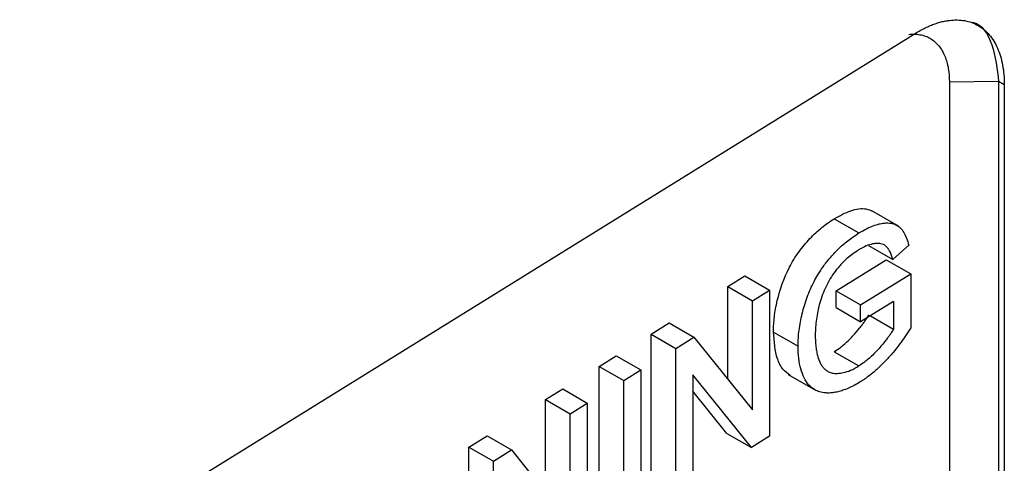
# Model space of a CAD drawing. Header units: millimetres. Extents: x 51 to 353, y -23 to 217.
# Tile 125 of 147: x 341.74 to 346.27, y 20.25 to 22.29. Entities that reach past the tile are written whole.
import ezdxf

# ---------------------------------------------------------------- set-up
doc = ezdxf.new("R2010")
doc.units = ezdxf.units.MM

msp = doc.modelspace()

# ---------------------------------------------------------------- linework, layer by layer
at = {"color": 7, "linetype": 'Continuous', "lineweight": 25}
for p, q in [((338.4937, 17.6692), (345.8593, 22.2289)), ((346.2422, 22.0075), (346.016, 22.0052)), ((346.016, 22.0052), (346.016, 18.7391)), ((346.2685, 21.9923), (346.2422, 22.0075)), ((346.2422, 22.0075), (346.2422, 18.7413)), ((346.2685, 21.9923), (346.2685, 18.7262)), ((345.7826, 21.3431), (345.6597, 21.414)), ((345.4871, 21.3777), (345.6003, 21.3123)), ((345.6435, 21.2549), (345.7567, 21.1896)), ((345.829, 21.2562), (345.7567, 21.1896)), ((345.495, 21.047), (345.725, 21.1894)), ((345.725, 21.1894), (345.8383, 21.1241)), ((344.9971, 21.0657), (345.0762, 21.1147)), ((345.0762, 21.1147), (345.1894, 21.0493)), ((345.6082, 20.9816), (345.8383, 21.1241)), ((345.8383, 21.1241), (345.8383, 20.8758)), ((344.9971, 20.6404), (344.9971, 21.0657)), ((344.9971, 21.0657), (345.1103, 21.0003)), ((345.1103, 21.0003), (345.1894, 21.0493)), ((345.1894, 21.0493), (345.1894, 20.3782)), ((345.495, 20.9695), (345.495, 21.047)), ((345.495, 21.047), (345.6082, 20.9816)), ((345.1103, 20.4996), (345.1103, 21.0003)), ((345.495, 20.9695), (345.6082, 20.9042)), ((345.7592, 20.9977), (345.6082, 20.9042)), ((345.6082, 20.9042), (345.6082, 20.9816)), ((345.7592, 20.9977), (345.7592, 20.8705)), ((345.6529, 20.9319), (345.7592, 20.8705)), ((344.6447, 20.8476), (344.7283, 20.8993)), ((344.7283, 20.8993), (344.8415, 20.834)), ((344.6447, 20.1765), (344.6447, 20.8476)), ((344.6447, 20.8476), (344.7579, 20.7822)), ((344.7579, 20.7822), (344.8415, 20.834)), ((344.8415, 20.834), (345.1103, 20.4996)), ((345.2073, 20.8571), (345.3205, 20.7917)), ((344.7579, 20.1111), (344.7579, 20.7822)), ((344.4057, 20.6996), (344.4848, 20.7486)), ((344.4848, 20.7486), (344.598, 20.6832)), ((345.4866, 20.7665), (345.5998, 20.7012)), ((344.4057, 20.0285), (344.4057, 20.6996)), ((344.4057, 20.6996), (344.5189, 20.6343)), ((344.5189, 20.6343), (344.598, 20.6832)), ((344.598, 20.6832), (344.598, 20.0121)), ((345.1058, 20.3265), (344.837, 20.6609)), ((344.837, 20.6609), (344.837, 20.1601)), ((345.2753, 20.6625), (345.4004, 20.5903)), ((344.1595, 20.5472), (344.2386, 20.5961)), ((344.2386, 20.5961), (344.3518, 20.5308)), ((344.5189, 19.9632), (344.5189, 20.6343)), ((344.1595, 20.1219), (344.1595, 20.5472)), ((344.1595, 20.5472), (344.2727, 20.4818)), ((344.9926, 20.3918), (344.837, 20.5854)), ((344.2727, 20.4818), (344.3518, 20.5308)), ((344.3518, 20.5308), (344.3518, 19.8597)), ((344.2727, 19.9811), (344.2727, 20.4818)), ((343.8072, 20.3291), (343.8908, 20.3808)), ((343.8908, 20.3808), (344.004, 20.3155)), ((344.9926, 20.3918), (345.1058, 20.3265)), ((345.1894, 20.3782), (345.1058, 20.3265)), ((343.8072, 19.658), (343.8072, 20.3291)), ((343.8072, 20.3291), (343.9204, 20.2637)), ((343.9204, 20.2637), (344.004, 20.3155)), ((344.004, 20.3155), (344.2727, 19.9811)), ((343.9204, 19.5926), (343.9204, 20.2637))]:
    msp.add_line(p, q, dxfattribs=at)
for points, knots in [([(345.8593, 22.2289), (345.867, 22.2336), (345.8823, 22.2428), (345.9052, 22.2546), (345.9279, 22.2648), (345.9503, 22.2734), (345.9725, 22.2802), (345.9944, 22.2854), (346.0337, 22.2917), (346.0881, 22.2909), (346.1503, 22.2679), (346.2017, 22.2253), (346.2332, 22.1738), (346.2513, 22.1247), (346.2611, 22.0839), (346.2673, 22.04), (346.2681, 22.0082), (346.2685, 21.9923)], [0, 0, 0, 0, 0.0360134, 0.0717479, 0.107316, 0.1428317, 0.1784095, 0.2141633, 0.2502053, 0.3749544, 0.4998216, 0.6245153, 0.7493262, 0.8115972, 0.8742244, 0.9372007, 1, 1, 1, 1]), ([(346.1211, 22.2804), (346.1211, 22.2804), (346.1658, 22.2721), (346.221, 22.1827), (346.2351, 22.0659), (346.2422, 22.0075)], [0, 0, 0, 0, 0.000628, 0.500351, 1, 1, 1, 1]), ([(345.8296, 22.2239), (345.838, 22.2249), (345.8556, 22.2259), (345.8812, 22.2236), (345.9064, 22.2169), (345.937, 22.2023), (345.9692, 22.1741), (345.9967, 22.1268), (346.0126, 22.0699), (346.016, 22.027), (346.016, 22.0052)], [0.25, 0.25, 0.25, 0.25, 0.3072751, 0.372579, 0.4385347, 0.5047949, 0.6350861, 0.7625095, 0.8847378, 1, 1, 1, 1]), ([(345.4871, 21.3777), (345.5125, 21.3915), (345.5635, 21.4193), (345.6246, 21.4287), (345.653, 21.4162), (345.6622, 21.4122)], [0, 0, 0, 0, 0.402085, 0.806524, 1, 1, 1, 1]), ([(345.2073, 20.8571), (345.2076, 20.8695), (345.2082, 20.8925), (345.2114, 20.9282), (345.2169, 20.9641), (345.2324, 21.0388), (345.2598, 21.118), (345.3006, 21.1906), (345.3312, 21.2364), (345.3657, 21.2777), (345.402, 21.3135), (345.4291, 21.337), (345.4577, 21.3584), (345.4767, 21.3709), (345.4871, 21.3777)], [0, 0, 0, 0, 0.067344, 0.124972, 0.187059, 0.249525, 0.499086, 0.56035, 0.623666, 0.748893, 0.810721, 0.874216, 0.931489, 1, 1, 1, 1]), ([(345.6003, 21.3123), (345.6119, 21.3191), (345.634, 21.3321), (345.6649, 21.3455), (345.6916, 21.3537), (345.7141, 21.3578), (345.7325, 21.3586), (345.7512, 21.3569), (345.7712, 21.3512), (345.7909, 21.3366), (345.8072, 21.3153), (345.8201, 21.2883), (345.826, 21.267), (345.829, 21.2562)], [0, 0, 0, 0, 0.113039, 0.214291, 0.303813, 0.381495, 0.447307, 0.501367, 0.593687, 0.689438, 0.789263, 0.892782, 1, 1, 1, 1]), ([(345.3205, 20.7917), (345.3208, 20.8039), (345.3212, 20.8279), (345.3249, 20.8655), (345.3309, 20.9034), (345.3391, 20.9414), (345.3494, 20.9793), (345.362, 21.0168), (345.3767, 21.0535), (345.3931, 21.0881), (345.4122, 21.1229), (345.4362, 21.159), (345.467, 21.1987), (345.5051, 21.2394), (345.5504, 21.2794), (345.5831, 21.3009), (345.6003, 21.3123)], [0, 0, 0, 0, 0.065976, 0.130934, 0.194959, 0.258058, 0.320121, 0.381089, 0.44106, 0.500211, 0.553379, 0.618988, 0.696175, 0.785262, 0.886607, 1, 1, 1, 1]), ([(345.5988, 21.234), (345.589, 21.2276), (345.5705, 21.2155), (345.5448, 21.1948), (345.5232, 21.1739), (345.5057, 21.1542), (345.4874, 21.1314), (345.4679, 21.1029), (345.4488, 21.0667), (345.4322, 21.0291), (345.4244, 21.0038), (345.4205, 20.991)], [0, 0, 0, 0, 0.131447, 0.247311, 0.347405, 0.432029, 0.501272, 0.624359, 0.748461, 0.873819, 1, 1, 1, 1]), ([(345.7567, 21.1896), (345.7546, 21.1961), (345.7507, 21.2089), (345.7436, 21.2262), (345.7347, 21.2403), (345.725, 21.2518), (345.7135, 21.259), (345.7002, 21.2632), (345.6835, 21.2646), (345.6613, 21.262), (345.6323, 21.2532), (345.6106, 21.2407), (345.5988, 21.234)], [0, 0, 0, 0, 0.0951259, 0.185394, 0.2715131, 0.3531618, 0.4293094, 0.5008325, 0.5864575, 0.6984769, 0.8362378, 1, 1, 1, 1]), ([(345.4205, 20.991), (345.4173, 20.9785), (345.4107, 20.9533), (345.4044, 20.9162), (345.4004, 20.8795), (345.3999, 20.856), (345.3996, 20.8442)], [0, 0, 0, 0, 0.245151, 0.493538, 0.745146, 1, 1, 1, 1]), ([(345.4866, 20.7665), (345.4947, 20.7719), (345.5091, 20.7816), (345.5305, 20.7983), (345.5508, 20.8168), (345.5753, 20.842), (345.5967, 20.8668), (345.6145, 20.8894), (345.6252, 20.9037), (345.6356, 20.9191), (345.6423, 20.9299), (345.646, 20.9359)], [0, 0, 0, 0, 0.139158, 0.250907, 0.372486, 0.500278, 0.699629, 0.778585, 0.849851, 0.916603, 1, 1, 1, 1]), ([(345.7592, 20.8705), (345.7556, 20.8648), (345.7493, 20.8545), (345.7395, 20.8399), (345.7293, 20.8262), (345.7113, 20.8031), (345.6893, 20.7774), (345.664, 20.7515), (345.6438, 20.733), (345.6224, 20.7163), (345.6079, 20.7066), (345.5998, 20.7012)], [0, 0, 0, 0, 0.080002, 0.143217, 0.209724, 0.285681, 0.500118, 0.627042, 0.748711, 0.860409, 1, 1, 1, 1]), ([(345.8383, 20.8758), (345.8303, 20.8636), (345.8138, 20.8383), (345.787, 20.8006), (345.757, 20.7626), (345.7238, 20.725), (345.6874, 20.689), (345.6479, 20.6551), (345.6205, 20.6371), (345.6065, 20.6278)], [0, 0, 0, 0, 0.119117, 0.246153, 0.381134, 0.523979, 0.674694, 0.833401, 1, 1, 1, 1]), ([(345.2839, 20.658), (345.2723, 20.6667), (345.2479, 20.685), (345.2159, 20.7479), (345.2107, 20.8137), (345.2073, 20.8571)], [0, 0, 0, 0, 0.2342584, 0.4944911, 1, 1, 1, 1]), ([(345.3996, 20.8442), (345.3997, 20.8348), (345.3999, 20.8161), (345.4022, 20.79), (345.4057, 20.7657), (345.4109, 20.7438), (345.4176, 20.7244), (345.426, 20.7075), (345.436, 20.6937), (345.4475, 20.6826), (345.4613, 20.6738), (345.4789, 20.6679), (345.5019, 20.6663), (345.53, 20.6702), (345.5632, 20.6804), (345.5872, 20.694), (345.5998, 20.7012)], [0, 0, 0, 0, 0.07011, 0.138063, 0.203834, 0.267446, 0.32881, 0.387988, 0.445234, 0.500331, 0.555562, 0.621792, 0.699404, 0.788588, 0.888742, 1, 1, 1, 1]), ([(345.6065, 20.6278), (345.597, 20.6222), (345.5787, 20.6113), (345.5521, 20.5987), (345.5273, 20.5892), (345.5044, 20.5825), (345.4835, 20.5785), (345.4645, 20.5768), (345.4476, 20.5771), (345.4326, 20.579), (345.4195, 20.5822), (345.4082, 20.5864), (345.3909, 20.5949), (345.3693, 20.6124), (345.3477, 20.6456), (345.332, 20.6871), (345.3221, 20.7359), (345.3211, 20.773), (345.3205, 20.7917)], [0, 0, 0, 0, 0.062197, 0.12094, 0.176332, 0.228547, 0.277445, 0.322967, 0.365111, 0.403908, 0.439403, 0.471601, 0.500481, 0.595036, 0.69224, 0.792139, 0.894736, 1, 1, 1, 1])]:
    msp.add_open_spline(points, degree=3, knots=knots, dxfattribs=at)

doc.saveas('drawing.dxf')
